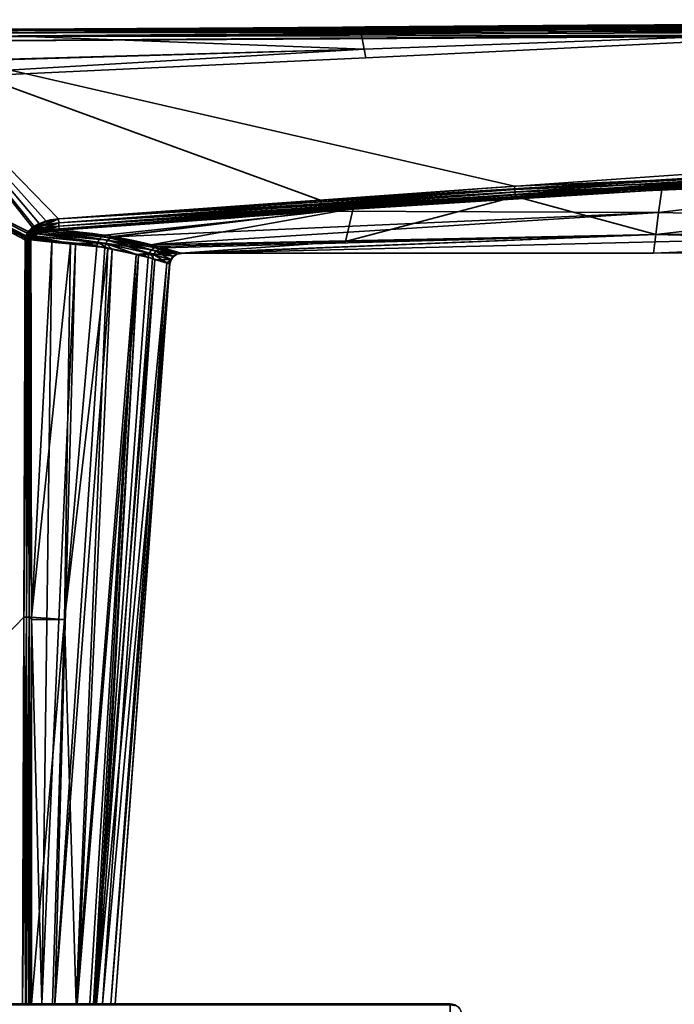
# Model space of a CAD drawing. Header units: millimetres. Extents: x -322 to 8072, y -96 to 57.
# Tile 60 of 256: x 1252 to 1281, y 11 to 54. Entities that reach past the tile are written whole.
import ezdxf

# ---------------------------------------------------------------- set-up
doc = ezdxf.new("R2010")
doc.units = ezdxf.units.MM
doc.layers.add('151', color=7, linetype='Continuous', true_color=0xffffff)

# ---------------------------------------------------------------- blocks, each defined once
blk = doc.blocks.new('UG_SURFACE_027')
at = {"layer": '151', "color": 251, "linetype": 'Continuous', "lineweight": 35}
for points in [[(1221, 11, 1000), (1271, 11, 1000), (1271, 10.962, 999.809), (1221, 10.962, 999.809)], [(1271, 11, 1050), (1221, 11, 1050), (1221, 10.962, 1050.191), (1271, 10.962, 1050.191)], [(1271, 11, 1000), (1221, 11, 1000), (1246, 11, 1014), (1247.531, 11, 1014.305)], [(1221, 11, 1050), (1271, 11, 1050), (1246, 11, 1036), (1244.469, 11, 1035.696)], [(1247.531, 11, 1035.696), (1246, 11, 1036), (1271, 11, 1050)], [(1271, 11, 1050), (1248.828, 11, 1034.828), (1247.531, 11, 1035.696)], [(1247.531, 11, 1014.305), (1248.828, 11, 1015.172), (1271, 11, 1000)], [(1271, 11, 1000), (1248.828, 11, 1015.172), (1249.696, 11, 1016.469)], [(1249.696, 11, 1033.531), (1248.828, 11, 1034.828), (1271, 11, 1050)], [(1271, 11, 1000), (1249.696, 11, 1016.469), (1250, 11, 1018)], [(1250, 11, 1032), (1249.696, 11, 1033.531), (1271, 11, 1050)], [(1271, 11, 1050), (1271, 11, 1000), (1250, 11, 1018), (1250, 11, 1032)], [(1271, 11, 1000), (1271.191, 10.962, 1000), (1271.177, 10.927, 999.809), (1271, 10.962, 999.809)], [(1271, 11, 1000), (1271, 11, 1050), (1271.191, 10.962, 1050), (1271.191, 10.962, 1000)], [(1271, 10.962, 1050.191), (1271.177, 10.927, 1050.191), (1271.191, 10.962, 1050), (1271, 11, 1050)]]:
    blk.add_3dface(points, dxfattribs=at)
blk = doc.blocks.new('UG_SURFACE_028')
at = {"layer": '151', "color": 251, "linetype": 'Continuous', "lineweight": 35}
for points in [[(1267.055, 53.789, 1114.372), (1246.24, 53.697, 1114.481), (1298.499, 53.976, 1114.655)], [(1298.499, 53.904, 1114.794), (1298.499, 53.976, 1114.655), (1246.24, 53.697, 1114.481)], [(1298.499, 53.976, 1093.346), (1246.24, 53.697, 1093.519), (1267.055, 53.789, 1093.628)], [(1246.241, 53.664, 1093.322), (1246.24, 53.697, 1093.519), (1298.499, 53.976, 1093.346)], [(1298.499, 53.976, 1093.346), (1298.499, 53.904, 1093.206), (1246.241, 53.664, 1093.322)], [(1298.499, 53.976, 1114.655), (1298.479, 54, 1114.5), (1267.055, 53.789, 1114.372)], [(1298.479, 54, 1093.5), (1267.055, 53.789, 1093.628), (1267.232, 52.855, 1098.436)], [(1267.232, 52.855, 1109.564), (1267.055, 53.789, 1114.372), (1298.479, 54, 1114.5)], [(1267.055, 53.789, 1093.628), (1298.479, 54, 1093.5), (1298.499, 53.976, 1093.346)], [(1298.479, 54, 1114.5), (1298.479, 53.999, 1109.419), (1267.232, 52.855, 1109.564)], [(1267.232, 52.855, 1098.436), (1298.479, 53.999, 1098.581), (1298.479, 54, 1093.5)], [(1298.479, 53.999, 1098.581), (1267.232, 52.855, 1098.436), (1267.301, 52.475, 1104)], [(1267.301, 52.475, 1104), (1267.232, 52.855, 1109.564), (1298.479, 53.999, 1109.419)], [(1298.479, 53.999, 1109.419), (1298.479, 53.999, 1104), (1267.301, 52.475, 1104)], [(1267.301, 52.475, 1104), (1298.479, 53.999, 1104), (1298.479, 53.999, 1098.581)], [(1246.241, 53.649, 1093.713), (1235.992, 51.979, 1098.318), (1267.232, 52.855, 1098.436)], [(1267.232, 52.855, 1109.564), (1235.992, 51.94, 1109.69), (1246.241, 53.649, 1114.287)], [(1246.24, 53.697, 1114.481), (1246.241, 53.664, 1114.678), (1298.499, 53.904, 1114.794)], [(1267.055, 53.789, 1114.372), (1246.241, 53.649, 1114.287), (1246.24, 53.697, 1114.481)], [(1246.24, 53.697, 1093.519), (1246.241, 53.649, 1093.713), (1267.055, 53.789, 1093.628)], [(1298.499, 53.794, 1114.905), (1298.499, 53.904, 1114.794), (1246.241, 53.664, 1114.678)], [(1298.499, 53.904, 1093.206), (1298.499, 53.794, 1093.096), (1246.241, 53.557, 1093.153)], [(1246.241, 53.557, 1093.153), (1246.241, 53.664, 1093.322), (1298.499, 53.904, 1093.206)], [(1298.5, 53.654, 1114.976), (1298.499, 53.794, 1114.905), (1246.241, 53.557, 1114.847)], [(1246.241, 53.664, 1114.678), (1246.241, 53.557, 1114.847), (1298.499, 53.794, 1114.905)], [(1246.242, 53.393, 1093.04), (1246.241, 53.557, 1093.153), (1298.499, 53.794, 1093.096)], [(1267.232, 52.855, 1098.436), (1267.055, 53.789, 1093.628), (1246.241, 53.649, 1093.713)], [(1246.241, 53.649, 1114.287), (1267.055, 53.789, 1114.372), (1267.232, 52.855, 1109.564)], [(1246.241, 53.557, 1114.847), (1246.242, 53.393, 1114.96), (1298.5, 53.654, 1114.976)], [(1298.499, 53.794, 1093.096), (1298.5, 53.654, 1093.024), (1246.242, 53.393, 1093.04)], [(1298.5, 53.5, 1115), (1298.5, 53.654, 1114.976), (1246.242, 53.393, 1114.96)], [(1246.242, 53.393, 1093.04), (1298.5, 53.654, 1093.024), (1298.5, 53.5, 1093)], [(1246.243, 53.197, 1115), (1236, 53.146, 1115), (1252.506, 44.859, 1115), (1252.756, 45.082, 1115)], [(1252.688, 45.034, 1093), (1252.455, 44.787, 1093), (1236, 53.146, 1093), (1246.243, 53.197, 1093)], [(1252.316, 27.953, 1115), (1252.364, 44.489, 1115), (1236, 53.146, 1115), (1236, 11, 1115)], [(1252.364, 44.489, 1115), (1252.372, 44.58, 1115), (1236, 53.146, 1115)], [(1252.372, 44.58, 1115), (1252.396, 44.667, 1115), (1236, 53.146, 1115)], [(1252.396, 44.667, 1115), (1252.506, 44.859, 1115), (1236, 53.146, 1115)], [(1236, 11, 1093), (1236, 53.146, 1093), (1252.364, 44.489, 1093), (1252.316, 27.953, 1093)], [(1236, 53.146, 1093), (1252.379, 44.612, 1093), (1252.364, 44.489, 1093)], [(1236, 53.146, 1093), (1252.455, 44.787, 1093), (1252.379, 44.612, 1093)], [(1246.242, 53.393, 1114.96), (1246.243, 53.197, 1115), (1298.5, 53.5, 1115)], [(1298.5, 53.5, 1093), (1246.243, 53.197, 1093), (1246.242, 53.393, 1093.04)], [(1273.82, 46.841, 1115), (1306.99, 48.233, 1115), (1298.5, 53.5, 1115), (1246.243, 53.197, 1115)], [(1246.243, 53.197, 1093), (1298.5, 53.5, 1093), (1298.475, 48.234, 1093), (1265.334, 46.219, 1093)], [(1246.243, 53.197, 1115), (1253.828, 45.411, 1115), (1273.82, 46.841, 1115)], [(1246.243, 53.197, 1115), (1253.286, 45.318, 1115), (1253.828, 45.411, 1115)], [(1246.243, 53.197, 1115), (1252.756, 45.082, 1115), (1253.286, 45.318, 1115)], [(1246.243, 53.197, 1093), (1252.979, 45.205, 1093), (1252.688, 45.034, 1093)], [(1265.334, 46.219, 1093), (1253.828, 45.411, 1093), (1246.243, 53.197, 1093)], [(1253.828, 45.411, 1093), (1252.979, 45.205, 1093), (1246.243, 53.197, 1093)], [(1235.988, 51.011, 1104), (1267.301, 52.475, 1104), (1267.232, 52.855, 1098.436)], [(1235.988, 51.011, 1104), (1235.992, 51.94, 1109.69), (1267.232, 52.855, 1109.564)], [(1267.232, 52.855, 1109.564), (1267.301, 52.475, 1104), (1235.988, 51.011, 1104)], [(1267.232, 52.855, 1098.436), (1235.992, 51.979, 1098.318), (1235.988, 51.011, 1104)], [(1267.301, 52.475, 1104), (1235.988, 51.011, 1104), (1235.988, 51.011, 1104)], [(1265.334, 46.219, 1093), (1298.475, 48.234, 1093), (1298.477, 48.124, 1093.012)], [(1298.477, 48.124, 1093.012), (1265.345, 46.068, 1093.023), (1265.334, 46.219, 1093)], [(1265.355, 45.932, 1093.091), (1265.345, 46.068, 1093.023), (1298.477, 48.124, 1093.012)], [(1298.477, 48.124, 1093.012), (1298.479, 48.02, 1093.048), (1265.355, 45.932, 1093.091)], [(1265.363, 45.822, 1093.196), (1265.355, 45.932, 1093.091), (1298.479, 48.02, 1093.048)], [(1298.479, 48.02, 1093.048), (1298.481, 47.925, 1093.107), (1265.363, 45.822, 1093.196)], [(1280.269, 46.693, 1093.265), (1265.363, 45.822, 1093.196), (1298.481, 47.925, 1093.107)], [(1306.99, 48.123, 1114.988), (1306.99, 48.233, 1115), (1273.82, 46.841, 1115)], [(1273.82, 46.841, 1115), (1273.83, 46.705, 1114.981), (1306.99, 48.123, 1114.988)], [(1306.99, 48.019, 1114.952), (1306.99, 48.123, 1114.988), (1273.83, 46.705, 1114.981)], [(1273.83, 46.705, 1114.981), (1273.839, 46.578, 1114.925), (1306.99, 48.019, 1114.952)], [(1306.99, 47.924, 1114.893), (1306.99, 48.019, 1114.952), (1273.839, 46.578, 1114.925)], [(1273.839, 46.578, 1114.925), (1273.846, 46.472, 1114.837), (1306.99, 47.924, 1114.893)], [(1306.99, 47.845, 1114.816), (1306.99, 47.924, 1114.893), (1273.846, 46.472, 1114.837)], [(1298.481, 47.925, 1093.107), (1298.482, 47.846, 1093.184), (1280.269, 46.693, 1093.265)], [(1273.846, 46.472, 1114.837), (1273.852, 46.395, 1114.722), (1306.99, 47.845, 1114.816)], [(1306.99, 47.845, 1114.816), (1273.852, 46.395, 1114.722), (1280.004, 44.724, 1109.829)], [(1280.004, 44.724, 1109.829), (1307.361, 45.073, 1109.968), (1306.99, 47.845, 1114.816)], [(1280.12, 45.696, 1095.484), (1280.269, 46.693, 1093.265), (1298.482, 47.846, 1093.184)], [(1298.482, 47.846, 1093.184), (1307.361, 45.079, 1098.017), (1280.12, 45.696, 1095.484)], [(1273.83, 46.705, 1114.981), (1273.82, 46.841, 1115), (1253.828, 45.411, 1115)], [(1253.828, 45.411, 1115), (1253.839, 45.242, 1114.97), (1273.83, 46.705, 1114.981)], [(1273.839, 46.578, 1114.925), (1273.83, 46.705, 1114.981), (1253.839, 45.242, 1114.97)], [(1280.269, 46.693, 1093.265), (1265.369, 45.75, 1093.33), (1265.363, 45.822, 1093.196)], [(1265.369, 45.75, 1093.33), (1280.269, 46.693, 1093.265), (1280.12, 45.696, 1095.484)], [(1253.828, 45.411, 1093), (1265.334, 46.219, 1093), (1265.345, 46.068, 1093.023)], [(1253.839, 45.242, 1114.97), (1253.849, 45.093, 1114.885), (1273.839, 46.578, 1114.925)], [(1273.846, 46.472, 1114.837), (1273.839, 46.578, 1114.925), (1253.849, 45.093, 1114.885)], [(1253.849, 45.093, 1114.885), (1253.856, 44.982, 1114.754), (1273.846, 46.472, 1114.837)], [(1266.739, 45.87, 1114.677), (1273.846, 46.472, 1114.837), (1253.856, 44.982, 1114.754)], [(1266.412, 44.424, 1109.691), (1280.004, 44.724, 1109.829), (1273.852, 46.395, 1114.722)], [(1273.852, 46.395, 1114.722), (1266.739, 45.87, 1114.677), (1266.412, 44.424, 1109.691)], [(1266.739, 45.87, 1114.677), (1273.852, 46.395, 1114.722), (1273.846, 46.472, 1114.837)], [(1265.345, 46.068, 1093.023), (1253.839, 45.242, 1093.03), (1253.828, 45.411, 1093)], [(1253.839, 45.242, 1093.03), (1265.345, 46.068, 1093.023), (1265.355, 45.932, 1093.091)], [(1265.355, 45.932, 1093.091), (1253.849, 45.093, 1093.115), (1253.839, 45.242, 1093.03)], [(1253.849, 45.093, 1093.115), (1265.355, 45.932, 1093.091), (1265.363, 45.822, 1093.196)], [(1265.363, 45.822, 1093.196), (1253.856, 44.982, 1093.246), (1253.849, 45.093, 1093.115)], [(1253.856, 44.982, 1114.754), (1253.86, 44.921, 1114.594), (1266.739, 45.87, 1114.677)], [(1253.856, 44.982, 1093.246), (1265.363, 45.822, 1093.196), (1265.369, 45.75, 1093.33)], [(1266.739, 45.87, 1114.677), (1253.86, 44.921, 1114.594), (1255.858, 44.695, 1112.794)], [(1266.739, 45.87, 1114.677), (1255.858, 44.695, 1112.794), (1257.875, 44.269, 1109.603)], [(1257.875, 44.269, 1109.603), (1266.412, 44.424, 1109.691), (1266.739, 45.87, 1114.677)], [(1253.028, 45.099, 1093.014), (1252.979, 45.205, 1093), (1253.828, 45.411, 1093)], [(1253.828, 45.411, 1093), (1253.839, 45.242, 1093.03), (1253.028, 45.099, 1093.014)], [(1253.828, 45.411, 1115), (1253.286, 45.318, 1115), (1253.324, 45.186, 1114.981)], [(1253.324, 45.186, 1114.981), (1253.839, 45.242, 1114.97), (1253.828, 45.411, 1115)], [(1265.369, 45.75, 1093.33), (1253.86, 44.921, 1093.406), (1253.856, 44.982, 1093.246)], [(1256.223, 44.635, 1095.629), (1253.86, 44.921, 1093.406), (1265.369, 45.75, 1093.33)], [(1256.258, 44.627, 1095.69), (1256.223, 44.635, 1095.629), (1265.369, 45.75, 1093.33)], [(1265.369, 45.75, 1093.33), (1280.12, 45.696, 1095.484), (1256.258, 44.627, 1095.69)], [(1257.804, 44.279, 1098.384), (1256.258, 44.627, 1095.69), (1280.12, 45.696, 1095.484)], [(1280.12, 45.696, 1095.484), (1280.005, 44.728, 1098.156), (1257.804, 44.279, 1098.384)], [(1307.361, 45.079, 1098.017), (1280.005, 44.728, 1098.156), (1280.12, 45.696, 1095.484)], [(1252.519, 44.747, 1093.006), (1252.455, 44.787, 1093), (1252.688, 45.034, 1093)], [(1252.756, 45.082, 1115), (1252.506, 44.859, 1115), (1252.568, 44.809, 1114.993)], [(1252.688, 45.034, 1093), (1252.746, 44.958, 1093.009), (1252.519, 44.747, 1093.006)], [(1252.581, 44.708, 1093.023), (1252.519, 44.747, 1093.006), (1252.746, 44.958, 1093.009)], [(1252.568, 44.809, 1114.993), (1252.812, 44.998, 1114.99), (1252.756, 45.082, 1115)], [(1252.866, 44.917, 1114.959), (1252.812, 44.998, 1114.99), (1252.568, 44.809, 1114.993)], [(1252.568, 44.809, 1114.993), (1252.63, 44.76, 1114.974), (1252.866, 44.917, 1114.959)], [(1252.746, 44.958, 1093.009), (1252.802, 44.884, 1093.037), (1252.581, 44.708, 1093.023)], [(1252.915, 44.843, 1114.909), (1252.866, 44.917, 1114.959), (1252.63, 44.76, 1114.974)], [(1252.746, 44.958, 1093.009), (1252.688, 45.034, 1093), (1252.979, 45.205, 1093)], [(1252.979, 45.205, 1093), (1253.028, 45.099, 1093.014), (1252.746, 44.958, 1093.009)], [(1252.802, 44.884, 1093.037), (1252.746, 44.958, 1093.009), (1253.028, 45.099, 1093.014)], [(1253.286, 45.318, 1115), (1252.756, 45.082, 1115), (1252.812, 44.998, 1114.99)], [(1253.028, 45.099, 1093.014), (1253.074, 44.998, 1093.055), (1252.802, 44.884, 1093.037)], [(1252.854, 44.816, 1093.082), (1252.802, 44.884, 1093.037), (1253.074, 44.998, 1093.055)], [(1252.812, 44.998, 1114.99), (1253.324, 45.186, 1114.981), (1253.286, 45.318, 1115)], [(1253.358, 45.064, 1114.924), (1253.324, 45.186, 1114.981), (1252.812, 44.998, 1114.99)], [(1252.812, 44.998, 1114.99), (1252.866, 44.917, 1114.959), (1253.358, 45.064, 1114.924)], [(1253.074, 44.998, 1093.055), (1253.115, 44.909, 1093.121), (1252.854, 44.816, 1093.082)], [(1252.899, 44.756, 1093.142), (1252.854, 44.816, 1093.082), (1253.115, 44.909, 1093.121)], [(1253.388, 44.962, 1114.835), (1253.358, 45.064, 1114.924), (1252.866, 44.917, 1114.959)], [(1252.866, 44.917, 1114.959), (1252.915, 44.843, 1114.909), (1253.388, 44.962, 1114.835)], [(1253.115, 44.909, 1093.121), (1253.149, 44.837, 1093.208), (1252.899, 44.756, 1093.142)], [(1253.388, 44.962, 1114.835), (1252.915, 44.843, 1114.909), (1252.958, 44.779, 1114.843)], [(1252.958, 44.779, 1114.843), (1253.4, 44.885, 1114.723), (1253.388, 44.962, 1114.835)], [(1253.074, 44.998, 1093.055), (1253.028, 45.099, 1093.014), (1253.839, 45.242, 1093.03)], [(1253.839, 45.242, 1093.03), (1253.849, 45.093, 1093.115), (1253.074, 44.998, 1093.055)], [(1253.115, 44.909, 1093.121), (1253.074, 44.998, 1093.055), (1253.849, 45.093, 1093.115)], [(1253.849, 45.093, 1093.115), (1253.856, 44.982, 1093.246), (1253.115, 44.909, 1093.121)], [(1253.115, 44.909, 1093.121), (1253.856, 44.982, 1093.246), (1253.411, 44.868, 1093.282)], [(1253.411, 44.868, 1093.282), (1253.149, 44.837, 1093.208), (1253.115, 44.909, 1093.121)], [(1253.839, 45.242, 1114.97), (1253.324, 45.186, 1114.981), (1253.358, 45.064, 1114.924)], [(1253.358, 45.064, 1114.924), (1253.849, 45.093, 1114.885), (1253.839, 45.242, 1114.97)], [(1253.849, 45.093, 1114.885), (1253.358, 45.064, 1114.924), (1253.388, 44.962, 1114.835)], [(1253.388, 44.962, 1114.835), (1253.856, 44.982, 1114.754), (1253.849, 45.093, 1114.885)], [(1253.856, 44.982, 1114.754), (1253.388, 44.962, 1114.835), (1253.409, 44.887, 1114.72)], [(1253.4, 44.885, 1114.723), (1253.409, 44.887, 1114.72), (1253.388, 44.962, 1114.835)], [(1253.409, 44.887, 1114.72), (1253.86, 44.921, 1114.594), (1253.856, 44.982, 1114.754)], [(1253.86, 44.921, 1114.594), (1253.409, 44.887, 1114.72), (1255.733, 44.64, 1112.689)], [(1253.856, 44.982, 1093.246), (1253.86, 44.921, 1093.406), (1253.411, 44.868, 1093.282)], [(1256.092, 44.582, 1095.728), (1253.411, 44.868, 1093.282), (1253.86, 44.921, 1093.406)], [(1255.733, 44.64, 1112.689), (1255.858, 44.695, 1112.794), (1253.86, 44.921, 1114.594)], [(1253.86, 44.921, 1093.406), (1256.223, 44.635, 1095.629), (1256.092, 44.582, 1095.728)], [(1259.215, 43.899, 1103.749), (1307.361, 45.079, 1098.017), (1279.907, 43.911, 1103.992)], [(1280.005, 44.728, 1098.156), (1307.361, 45.079, 1098.017), (1259.215, 43.899, 1103.749)], [(1307.361, 45.079, 1098.017), (1307.361, 44, 1103.992), (1279.907, 43.911, 1103.992)], [(1307.361, 44, 1103.992), (1307.361, 45.073, 1109.968), (1280.004, 44.724, 1109.829)], [(1252.431, 44.489, 1114.994), (1252.316, 27.953, 1115), (1252.433, 27.953, 1114.986)], [(1252.431, 44.489, 1114.994), (1252.364, 44.489, 1115), (1252.316, 27.953, 1115)], [(1252.316, 27.953, 1093), (1252.364, 44.489, 1093), (1252.431, 44.489, 1093.006)], [(1252.431, 44.489, 1093.006), (1252.433, 27.953, 1093.014), (1252.316, 27.953, 1093)], [(1252.431, 44.489, 1093.006), (1252.364, 44.489, 1093), (1252.379, 44.612, 1093)], [(1252.372, 44.58, 1115), (1252.364, 44.489, 1115), (1252.431, 44.489, 1114.994)], [(1252.396, 44.667, 1115), (1252.372, 44.58, 1115), (1252.439, 44.568, 1114.995)], [(1252.431, 44.489, 1114.994), (1252.439, 44.568, 1114.995), (1252.372, 44.58, 1115)], [(1252.445, 44.596, 1093.005), (1252.379, 44.612, 1093), (1252.455, 44.787, 1093)], [(1252.379, 44.612, 1093), (1252.445, 44.596, 1093.005), (1252.431, 44.489, 1093.006)], [(1252.506, 44.859, 1115), (1252.396, 44.667, 1115), (1252.462, 44.644, 1114.995)], [(1252.439, 44.568, 1114.995), (1252.462, 44.644, 1114.995), (1252.396, 44.667, 1115)], [(1252.453, 44.489, 1093.008), (1252.431, 44.489, 1093.006), (1252.445, 44.596, 1093.005)], [(1252.439, 44.568, 1114.995), (1252.431, 44.489, 1114.994), (1252.453, 44.489, 1114.992)], [(1252.433, 27.953, 1114.986), (1252.453, 44.489, 1114.992), (1252.431, 44.489, 1114.994)], [(1252.431, 44.489, 1093.006), (1252.453, 44.489, 1093.008), (1252.433, 27.953, 1093.014)], [(1252.433, 27.953, 1114.986), (1252.545, 27.952, 1114.944), (1252.539, 44.489, 1114.968)], [(1252.539, 44.489, 1114.968), (1252.496, 44.489, 1114.98), (1252.433, 27.953, 1114.986)], [(1252.496, 44.489, 1114.98), (1252.453, 44.489, 1114.992), (1252.433, 27.953, 1114.986)], [(1252.433, 27.953, 1093.014), (1252.453, 44.489, 1093.008), (1252.496, 44.489, 1093.02)], [(1252.496, 44.489, 1093.02), (1252.545, 27.952, 1093.055), (1252.433, 27.953, 1093.014)], [(1252.526, 44.62, 1114.981), (1252.462, 44.644, 1114.995), (1252.439, 44.568, 1114.995)], [(1252.439, 44.568, 1114.995), (1252.504, 44.556, 1114.982), (1252.526, 44.62, 1114.981)], [(1252.504, 44.556, 1114.982), (1252.439, 44.568, 1114.995), (1252.453, 44.489, 1114.992)], [(1252.455, 44.787, 1093), (1252.519, 44.747, 1093.006), (1252.445, 44.596, 1093.005)], [(1252.51, 44.58, 1093.019), (1252.445, 44.596, 1093.005), (1252.519, 44.747, 1093.006)], [(1252.445, 44.596, 1093.005), (1252.51, 44.58, 1093.019), (1252.496, 44.489, 1093.02)], [(1252.496, 44.489, 1093.02), (1252.453, 44.489, 1093.008), (1252.445, 44.596, 1093.005)], [(1252.453, 44.489, 1114.992), (1252.496, 44.489, 1114.98), (1252.504, 44.556, 1114.982)], [(1252.462, 44.644, 1114.995), (1252.568, 44.809, 1114.993), (1252.506, 44.859, 1115)], [(1252.63, 44.76, 1114.974), (1252.568, 44.809, 1114.993), (1252.462, 44.644, 1114.995)], [(1252.462, 44.644, 1114.995), (1252.526, 44.62, 1114.981), (1252.63, 44.76, 1114.974)], [(1252.539, 44.489, 1093.032), (1252.496, 44.489, 1093.02), (1252.51, 44.58, 1093.019)], [(1252.504, 44.556, 1114.982), (1252.496, 44.489, 1114.98), (1252.539, 44.489, 1114.968)], [(1252.496, 44.489, 1093.02), (1252.539, 44.489, 1093.032), (1252.545, 27.952, 1093.055)], [(1252.588, 44.598, 1114.956), (1252.526, 44.62, 1114.981), (1252.504, 44.556, 1114.982)], [(1252.504, 44.556, 1114.982), (1252.567, 44.544, 1114.959), (1252.588, 44.598, 1114.956)], [(1252.539, 44.489, 1114.968), (1252.567, 44.544, 1114.959), (1252.504, 44.556, 1114.982)], [(1252.519, 44.747, 1093.006), (1252.581, 44.708, 1093.023), (1252.51, 44.58, 1093.019)], [(1252.573, 44.564, 1093.041), (1252.51, 44.58, 1093.019), (1252.581, 44.708, 1093.023)], [(1252.539, 44.489, 1093.032), (1252.51, 44.58, 1093.019), (1252.573, 44.564, 1093.041)], [(1252.688, 44.714, 1114.943), (1252.63, 44.76, 1114.974), (1252.526, 44.62, 1114.981)], [(1252.526, 44.62, 1114.981), (1252.588, 44.598, 1114.956), (1252.688, 44.714, 1114.943)], [(1252.573, 44.564, 1093.041), (1252.559, 44.488, 1093.041), (1252.539, 44.489, 1093.032)], [(1252.539, 44.489, 1114.968), (1252.559, 44.488, 1114.959), (1252.567, 44.544, 1114.959)], [(1252.559, 44.488, 1114.959), (1252.539, 44.489, 1114.968), (1252.545, 27.952, 1114.944)], [(1252.545, 27.952, 1093.055), (1252.539, 44.489, 1093.032), (1252.559, 44.488, 1093.041)], [(1252.545, 27.952, 1114.944), (1252.643, 27.952, 1114.878), (1252.62, 44.488, 1114.93)], [(1252.62, 44.488, 1114.93), (1252.559, 44.488, 1114.959), (1252.545, 27.952, 1114.944)], [(1252.559, 44.488, 1093.041), (1252.643, 27.952, 1093.122), (1252.545, 27.952, 1093.055)], [(1252.62, 44.488, 1093.07), (1252.559, 44.488, 1093.041), (1252.573, 44.564, 1093.041)], [(1252.567, 44.544, 1114.959), (1252.559, 44.488, 1114.959), (1252.62, 44.488, 1114.93)], [(1252.559, 44.488, 1093.041), (1252.62, 44.488, 1093.07), (1252.643, 27.952, 1093.122)], [(1252.588, 44.598, 1114.956), (1252.567, 44.544, 1114.959), (1252.626, 44.534, 1114.928)], [(1252.62, 44.488, 1114.93), (1252.626, 44.534, 1114.928), (1252.567, 44.544, 1114.959)], [(1252.581, 44.708, 1093.023), (1252.641, 44.671, 1093.051), (1252.573, 44.564, 1093.041)], [(1252.632, 44.55, 1093.073), (1252.573, 44.564, 1093.041), (1252.641, 44.671, 1093.051)], [(1252.573, 44.564, 1093.041), (1252.632, 44.55, 1093.073), (1252.62, 44.488, 1093.07)], [(1252.641, 44.671, 1093.051), (1252.581, 44.708, 1093.023), (1252.802, 44.884, 1093.037)], [(1252.688, 44.714, 1114.943), (1252.588, 44.598, 1114.956), (1252.646, 44.577, 1114.924)], [(1252.626, 44.534, 1114.928), (1252.646, 44.577, 1114.924), (1252.588, 44.598, 1114.956)], [(1253.538, 44.396, 1093.862), (1252.62, 44.488, 1093.07), (1252.632, 44.55, 1093.073)], [(1252.626, 44.534, 1114.928), (1252.62, 44.488, 1114.93), (1254.359, 44.327, 1113.496)], [(1254.359, 44.327, 1113.496), (1252.62, 44.488, 1114.93), (1252.643, 27.952, 1114.878)], [(1252.643, 27.952, 1093.122), (1252.62, 44.488, 1093.07), (1253.538, 44.396, 1093.862)], [(1252.646, 44.577, 1114.924), (1252.626, 44.534, 1114.928), (1254.359, 44.327, 1113.496)], [(1252.63, 44.76, 1114.974), (1252.688, 44.714, 1114.943), (1252.915, 44.843, 1114.909)], [(1252.641, 44.671, 1093.051), (1252.697, 44.636, 1093.089), (1252.632, 44.55, 1093.073)], [(1252.632, 44.55, 1093.073), (1252.697, 44.636, 1093.089), (1253.538, 44.396, 1093.862)], [(1252.802, 44.884, 1093.037), (1252.854, 44.816, 1093.082), (1252.641, 44.671, 1093.051)], [(1252.725, 44.653, 1093.096), (1252.641, 44.671, 1093.051), (1252.854, 44.816, 1093.082)], [(1252.725, 44.653, 1093.096), (1252.697, 44.636, 1093.089), (1252.641, 44.671, 1093.051)], [(1252.646, 44.577, 1114.924), (1252.723, 44.653, 1114.904), (1252.688, 44.714, 1114.943)], [(1254.359, 44.327, 1113.496), (1252.723, 44.653, 1114.904), (1252.646, 44.577, 1114.924)], [(1252.915, 44.843, 1114.909), (1252.688, 44.714, 1114.943), (1252.741, 44.671, 1114.899)], [(1252.723, 44.653, 1114.904), (1252.741, 44.671, 1114.899), (1252.688, 44.714, 1114.943)], [(1252.697, 44.636, 1093.089), (1252.725, 44.653, 1093.096), (1253.538, 44.396, 1093.862)], [(1252.741, 44.671, 1114.899), (1252.723, 44.653, 1114.904), (1255.547, 44.388, 1112.559)], [(1254.359, 44.327, 1113.496), (1255.547, 44.388, 1112.559), (1252.723, 44.653, 1114.904)], [(1252.854, 44.816, 1093.082), (1252.899, 44.756, 1093.142), (1252.725, 44.653, 1093.096)], [(1255.897, 44.33, 1095.852), (1252.725, 44.653, 1093.096), (1252.899, 44.756, 1093.142)], [(1252.725, 44.653, 1093.096), (1255.897, 44.33, 1095.852), (1254.572, 44.292, 1094.753)], [(1254.572, 44.292, 1094.753), (1253.538, 44.396, 1093.862), (1252.725, 44.653, 1093.096)], [(1252.741, 44.671, 1114.899), (1252.958, 44.779, 1114.843), (1252.915, 44.843, 1114.909)], [(1252.958, 44.779, 1114.843), (1252.741, 44.671, 1114.899), (1255.547, 44.388, 1112.559)], [(1255.979, 44.476, 1095.806), (1252.899, 44.756, 1093.142), (1253.149, 44.837, 1093.208)], [(1252.899, 44.756, 1093.142), (1255.979, 44.476, 1095.806), (1255.897, 44.33, 1095.852)], [(1253.4, 44.885, 1114.723), (1252.958, 44.779, 1114.843), (1255.624, 44.534, 1112.608)], [(1255.547, 44.388, 1112.559), (1255.624, 44.534, 1112.608), (1252.958, 44.779, 1114.843)], [(1255.979, 44.476, 1095.806), (1253.149, 44.837, 1093.208), (1253.411, 44.868, 1093.282)], [(1253.409, 44.887, 1114.72), (1253.4, 44.885, 1114.723), (1255.733, 44.64, 1112.689)], [(1255.624, 44.534, 1112.608), (1255.733, 44.64, 1112.689), (1253.4, 44.885, 1114.723)], [(1253.411, 44.868, 1093.282), (1256.092, 44.582, 1095.728), (1255.979, 44.476, 1095.806)], [(1257.901, 44.055, 1108.97), (1255.624, 44.534, 1112.608), (1255.547, 44.388, 1112.559)], [(1258.043, 44.157, 1109.016), (1255.733, 44.64, 1112.689), (1255.624, 44.534, 1112.608)], [(1255.624, 44.534, 1112.608), (1257.901, 44.055, 1108.97), (1258.043, 44.157, 1109.016)], [(1257.875, 44.269, 1109.603), (1255.858, 44.695, 1112.794), (1255.733, 44.64, 1112.689)], [(1255.733, 44.64, 1112.689), (1258.043, 44.157, 1109.016), (1257.875, 44.269, 1109.603)], [(1257.993, 43.854, 1099.558), (1255.897, 44.33, 1095.852), (1255.979, 44.476, 1095.806)], [(1258.096, 44.001, 1099.536), (1255.979, 44.476, 1095.806), (1256.092, 44.582, 1095.728)], [(1255.979, 44.476, 1095.806), (1258.096, 44.001, 1099.536), (1257.993, 43.854, 1099.558)], [(1256.092, 44.582, 1095.728), (1256.223, 44.635, 1095.629), (1256.258, 44.627, 1095.69)], [(1256.092, 44.582, 1095.728), (1256.258, 44.627, 1095.69), (1257.804, 44.279, 1098.384)], [(1257.804, 44.279, 1098.384), (1258.241, 44.102, 1099.494), (1256.092, 44.582, 1095.728)], [(1256.092, 44.582, 1095.728), (1258.241, 44.102, 1099.494), (1258.096, 44.001, 1099.536)], [(1258.409, 44.143, 1099.438), (1257.804, 44.279, 1098.384), (1280.005, 44.728, 1098.156)], [(1259.215, 43.899, 1103.749), (1258.409, 44.143, 1099.438), (1280.005, 44.728, 1098.156)], [(1279.907, 43.911, 1103.992), (1280.004, 44.724, 1109.829), (1259.193, 43.906, 1104.805)], [(1259.193, 43.906, 1104.805), (1280.004, 44.724, 1109.829), (1266.412, 44.424, 1109.691)], [(1280.004, 44.724, 1109.829), (1279.907, 43.911, 1103.992), (1307.361, 44, 1103.992)], [(1252.643, 27.952, 1093.122), (1253.538, 44.396, 1093.862), (1253.097, 11, 1094.039)], [(1252.643, 27.952, 1114.878), (1254.087, 27.845, 1113.426), (1254.359, 44.327, 1113.496)], [(1253.097, 11, 1094.039), (1253.538, 44.396, 1093.862), (1254.572, 44.292, 1094.753)], [(1254.572, 44.292, 1094.753), (1253.664, 11, 1095.113), (1253.097, 11, 1094.039)], [(1253.664, 11, 1095.113), (1254.572, 44.292, 1094.753), (1255.857, 44.162, 1095.86)], [(1253.664, 11, 1095.113), (1255.857, 44.162, 1095.86), (1256.174, 44.089, 1096.421)], [(1256.174, 44.089, 1096.421), (1254.647, 11, 1096.977), (1253.664, 11, 1095.113)], [(1255.508, 44.22, 1112.548), (1254.359, 44.327, 1113.496), (1254.087, 27.845, 1113.426)], [(1254.087, 27.845, 1113.426), (1255.988, 44.116, 1111.778), (1255.508, 44.22, 1112.548)], [(1254.606, 11, 1111.273), (1255.988, 44.116, 1111.778), (1254.087, 27.845, 1113.426)], [(1254.359, 44.327, 1113.496), (1255.508, 44.22, 1112.548), (1255.547, 44.388, 1112.559)], [(1255.897, 44.33, 1095.852), (1255.857, 44.162, 1095.86), (1254.572, 44.292, 1094.753)], [(1257.234, 43.846, 1109.778), (1255.988, 44.116, 1111.778), (1254.606, 11, 1111.273)], [(1254.647, 11, 1096.977), (1256.174, 44.089, 1096.421), (1257.335, 43.82, 1098.477)], [(1255.547, 44.388, 1112.559), (1255.508, 44.22, 1112.548), (1255.988, 44.116, 1111.778)], [(1255.988, 44.116, 1111.778), (1257.234, 43.846, 1109.778), (1257.8, 43.908, 1108.945), (1255.547, 44.388, 1112.559)], [(1255.547, 44.388, 1112.559), (1257.8, 43.908, 1108.945), (1257.901, 44.055, 1108.97)], [(1256.174, 44.089, 1096.421), (1255.857, 44.162, 1095.86), (1255.897, 44.33, 1095.852)], [(1255.897, 44.33, 1095.852), (1257.993, 43.854, 1099.558), (1257.335, 43.82, 1098.477)], [(1257.335, 43.82, 1098.477), (1256.174, 44.089, 1096.421), (1255.897, 44.33, 1095.852)], [(1258.853, 43.773, 1104.787), (1257.901, 44.055, 1108.97), (1257.8, 43.908, 1108.945)], [(1257.804, 44.279, 1098.384), (1258.409, 44.143, 1099.438), (1258.241, 44.102, 1099.494)], [(1266.412, 44.424, 1109.691), (1257.875, 44.269, 1109.603), (1258.207, 44.199, 1109.079)], [(1258.043, 44.157, 1109.016), (1258.207, 44.199, 1109.079), (1257.875, 44.269, 1109.603)], [(1259.01, 43.872, 1104.795), (1258.043, 44.157, 1109.016), (1257.901, 44.055, 1108.97)], [(1257.901, 44.055, 1108.97), (1258.853, 43.773, 1104.787), (1259.01, 43.872, 1104.795)], [(1258.207, 44.199, 1109.079), (1258.043, 44.157, 1109.016), (1259.01, 43.872, 1104.795)], [(1258.874, 43.766, 1103.755), (1258.096, 44.001, 1099.536), (1258.241, 44.102, 1099.494)], [(1266.412, 44.424, 1109.691), (1258.207, 44.199, 1109.079), (1259.193, 43.906, 1104.805)], [(1259.01, 43.872, 1104.795), (1259.193, 43.906, 1104.805), (1258.207, 44.199, 1109.079)], [(1259.032, 43.865, 1103.752), (1258.241, 44.102, 1099.494), (1258.409, 44.143, 1099.438)], [(1258.241, 44.102, 1099.494), (1259.032, 43.865, 1103.752), (1258.874, 43.766, 1103.755)], [(1258.409, 44.143, 1099.438), (1259.215, 43.899, 1103.749), (1259.032, 43.865, 1103.752)], [(1254.606, 11, 1111.273), (1255.201, 11, 1110.199), (1257.234, 43.846, 1109.778)], [(1257.335, 43.82, 1098.477), (1255.434, 11, 1098.47), (1254.647, 11, 1096.977)], [(1255.201, 11, 1110.199), (1255.363, 11, 1109.341), (1257.234, 43.846, 1109.778)], [(1257.752, 43.733, 1108.945), (1257.234, 43.846, 1109.778), (1255.363, 11, 1109.341)], [(1258.055, 43.64, 1107.609), (1257.752, 43.733, 1108.945), (1255.363, 11, 1109.341)], [(1255.363, 11, 1109.341), (1255.758, 11, 1107.254), (1258.055, 43.64, 1107.609)], [(1257.335, 43.82, 1098.477), (1255.496, 11, 1098.883), (1255.434, 11, 1098.47)], [(1255.496, 11, 1098.883), (1257.335, 43.82, 1098.477), (1257.945, 43.678, 1099.557)], [(1255.496, 11, 1098.883), (1257.945, 43.678, 1099.557), (1258.574, 43.481, 1102.985)], [(1258.694, 43.443, 1104.784), (1258.055, 43.64, 1107.609), (1255.758, 11, 1107.254)], [(1257.234, 43.846, 1109.778), (1257.752, 43.733, 1108.945), (1257.8, 43.908, 1108.945)], [(1257.993, 43.854, 1099.558), (1257.945, 43.678, 1099.557), (1257.335, 43.82, 1098.477)], [(1257.8, 43.908, 1108.945), (1257.752, 43.733, 1108.945), (1258.055, 43.64, 1107.609)], [(1258.742, 43.623, 1104.784), (1257.8, 43.908, 1108.945), (1258.055, 43.64, 1107.609)], [(1257.8, 43.908, 1108.945), (1258.742, 43.623, 1104.784), (1258.853, 43.773, 1104.787)], [(1258.574, 43.481, 1102.985), (1257.945, 43.678, 1099.557), (1257.993, 43.854, 1099.558)], [(1258.763, 43.616, 1103.756), (1257.993, 43.854, 1099.558), (1258.096, 44.001, 1099.536)], [(1257.993, 43.854, 1099.558), (1258.763, 43.616, 1103.756), (1258.574, 43.481, 1102.985)], [(1258.055, 43.64, 1107.609), (1258.694, 43.443, 1104.784), (1258.742, 43.623, 1104.784)], [(1258.096, 44.001, 1099.536), (1258.874, 43.766, 1103.755), (1258.763, 43.616, 1103.756)], [(1258.763, 43.616, 1103.756), (1258.715, 43.436, 1103.755), (1258.574, 43.481, 1102.985)], [(1258.763, 43.616, 1103.756), (1258.742, 43.623, 1104.784), (1258.694, 43.443, 1104.784)], [(1258.694, 43.443, 1104.784), (1258.715, 43.436, 1103.755), (1258.763, 43.616, 1103.756)], [(1258.874, 43.766, 1103.755), (1258.853, 43.773, 1104.787), (1258.742, 43.623, 1104.784)], [(1258.742, 43.623, 1104.784), (1258.763, 43.616, 1103.756), (1258.874, 43.766, 1103.755)], [(1259.032, 43.865, 1103.752), (1259.01, 43.872, 1104.795), (1258.853, 43.773, 1104.787)], [(1258.853, 43.773, 1104.787), (1258.874, 43.766, 1103.755), (1259.032, 43.865, 1103.752)], [(1259.21, 43.901, 1103.992), (1259.193, 43.906, 1104.805), (1259.01, 43.872, 1104.795)], [(1259.01, 43.872, 1104.795), (1259.032, 43.865, 1103.752), (1259.21, 43.901, 1103.992)], [(1259.032, 43.865, 1103.752), (1259.215, 43.899, 1103.749), (1259.21, 43.901, 1103.992)], [(1259.193, 43.906, 1104.805), (1259.21, 43.901, 1103.992), (1279.907, 43.911, 1103.992)], [(1279.907, 43.911, 1103.992), (1259.21, 43.901, 1103.992), (1259.215, 43.899, 1103.749)], [(1258.574, 43.481, 1102.985), (1256.127, 11, 1103.094), (1255.496, 11, 1098.883)], [(1255.758, 11, 1107.254), (1256.312, 11, 1104.328), (1258.694, 43.443, 1104.784)], [(1256.127, 11, 1103.094), (1258.574, 43.481, 1102.985), (1258.715, 43.436, 1103.755)], [(1256.312, 11, 1104.328), (1256.127, 11, 1103.094), (1258.715, 43.436, 1103.755)], [(1258.715, 43.436, 1103.755), (1258.694, 43.443, 1104.784), (1256.312, 11, 1104.328)], [(1236, 11, 1115), (1252.256, 11, 1115), (1252.316, 27.953, 1115)], [(1252.316, 27.953, 1093), (1252.256, 11, 1093), (1236, 11, 1093)], [(1252.316, 27.953, 1115), (1252.256, 11, 1115), (1252.375, 11, 1114.986)], [(1252.256, 11, 1093), (1252.316, 27.953, 1093), (1252.433, 27.953, 1093.014)], [(1252.433, 27.953, 1093.014), (1252.406, 11, 1093.026), (1252.256, 11, 1093)], [(1252.375, 11, 1114.986), (1252.433, 27.953, 1114.986), (1252.316, 27.953, 1115)], [(1252.375, 11, 1114.986), (1252.404, 11, 1114.973), (1252.433, 27.953, 1114.986)], [(1252.545, 27.952, 1114.944), (1252.433, 27.953, 1114.986), (1252.404, 11, 1114.973)], [(1252.404, 11, 1114.973), (1252.529, 11, 1114.919), (1252.545, 27.952, 1114.944)], [(1252.421, 11, 1093.028), (1252.406, 11, 1093.026), (1252.433, 27.953, 1093.014)], [(1252.421, 11, 1093.028), (1252.433, 27.953, 1093.014), (1252.545, 27.952, 1093.055)], [(1252.545, 27.952, 1093.055), (1252.54, 11, 1093.094), (1252.421, 11, 1093.028)], [(1252.529, 11, 1114.919), (1252.541, 11, 1114.908), (1252.545, 27.952, 1114.944)], [(1252.568, 11, 1093.11), (1252.54, 11, 1093.094), (1252.545, 27.952, 1093.055)], [(1252.643, 27.845, 1114.878), (1252.545, 27.952, 1114.944), (1252.541, 11, 1114.908)], [(1252.541, 11, 1114.908), (1252.652, 11, 1114.805), (1252.643, 27.845, 1114.878)], [(1252.643, 27.845, 1114.878), (1252.643, 27.952, 1114.878), (1252.545, 27.952, 1114.944)], [(1252.568, 11, 1093.11), (1252.545, 27.952, 1093.055), (1252.643, 27.952, 1093.122)], [(1252.643, 27.952, 1093.122), (1252.652, 11, 1093.195), (1252.568, 11, 1093.11)], [(1253.097, 11, 1094.039), (1252.652, 11, 1093.195), (1252.643, 27.952, 1093.122)], [(1252.643, 27.952, 1114.878), (1252.643, 27.845, 1114.878), (1254.087, 27.845, 1113.426)], [(1254.087, 27.845, 1113.426), (1252.643, 27.845, 1114.878), (1252.652, 11, 1114.805)], [(1252.652, 11, 1114.805), (1253.562, 11, 1113.16), (1254.087, 27.845, 1113.426)], [(1254.087, 27.845, 1113.426), (1253.562, 11, 1113.16), (1254.606, 11, 1111.273)], [(1271, 11, 1129), (1221, 11, 1129), (1221, 10.962, 1129.191), (1271, 10.962, 1129.191)], [(1221, 11, 1079), (1271, 11, 1079), (1271, 10.962, 1078.809), (1221, 10.962, 1078.809)], [(1271, 11, 1079), (1221, 11, 1079), (1236, 11, 1093), (1252.256, 11, 1093)], [(1221, 11, 1129), (1271, 11, 1129), (1252.256, 11, 1115), (1236, 11, 1115)], [(1271, 11, 1079), (1252.256, 11, 1093), (1252.406, 11, 1093.026)], [(1252.375, 11, 1114.986), (1252.256, 11, 1115), (1271, 11, 1129)], [(1252.404, 11, 1114.973), (1252.375, 11, 1114.986), (1271, 11, 1129)], [(1271, 11, 1129), (1252.529, 11, 1114.919), (1252.404, 11, 1114.973)], [(1252.406, 11, 1093.026), (1252.421, 11, 1093.028), (1271, 11, 1079)], [(1271, 11, 1079), (1252.421, 11, 1093.028), (1252.54, 11, 1093.094)], [(1252.541, 11, 1114.908), (1252.529, 11, 1114.919), (1271, 11, 1129)], [(1252.54, 11, 1093.094), (1252.568, 11, 1093.11), (1271, 11, 1079)], [(1271, 11, 1129), (1252.652, 11, 1114.805), (1252.541, 11, 1114.908)], [(1252.568, 11, 1093.11), (1252.652, 11, 1093.195), (1271, 11, 1079)], [(1271, 11, 1079), (1252.652, 11, 1093.195), (1253.097, 11, 1094.039)], [(1253.562, 11, 1113.16), (1252.652, 11, 1114.805), (1271, 11, 1129)], [(1271, 11, 1079), (1253.097, 11, 1094.039), (1253.664, 11, 1095.113)], [(1254.606, 11, 1111.273), (1253.562, 11, 1113.16), (1271, 11, 1129)], [(1253.664, 11, 1095.113), (1254.647, 11, 1096.977), (1271, 11, 1079)], [(1271, 11, 1129), (1255.201, 11, 1110.199), (1254.606, 11, 1111.273)], [(1254.647, 11, 1096.977), (1255.434, 11, 1098.47), (1271, 11, 1079)], [(1255.363, 11, 1109.341), (1255.201, 11, 1110.199), (1271, 11, 1129)], [(1271, 11, 1129), (1255.758, 11, 1107.254), (1255.363, 11, 1109.341)], [(1271, 11, 1079), (1255.434, 11, 1098.47), (1255.496, 11, 1098.883)], [(1271, 11, 1079), (1255.496, 11, 1098.883), (1256.127, 11, 1103.094)], [(1271, 11, 1129), (1256.312, 11, 1104.328), (1255.758, 11, 1107.254)], [(1256.127, 11, 1103.094), (1256.312, 11, 1104.328), (1271, 11, 1129), (1271, 11, 1079)], [(1271, 10.962, 1129.191), (1271.177, 10.927, 1129.191), (1271.191, 10.962, 1129), (1271, 11, 1129)], [(1271, 11, 1079), (1271, 11, 1129), (1271.191, 10.962, 1129), (1271.191, 10.962, 1079)], [(1271, 11, 1079), (1271.191, 10.962, 1079), (1271.177, 10.927, 1078.809), (1271, 10.962, 1078.809)]]:
    blk.add_3dface(points, dxfattribs=at)

msp = doc.modelspace()

# ---------------------------------------------------------------- linework, layer by layer
at = {"layer": '151', "color": 253, "linetype": 'Continuous', "lineweight": -3}
for p, q in [((1271, 11, 1079), (1221, 11, 1079)), ((1221, 11, 1129), (1271, 11, 1129)), ((1271, 11, 1000), (1221, 11, 1000)), ((1221, 11, 1050), (1271, 11, 1050)), ((1236, 11, 1115), (1252.256, 11, 1115)), ((1236, 11, 1093), (1252.256, 11, 1093)), ((1271, 11, 1129), (1271, 11, 1079)), ((1271, 11, 1050), (1271, 11, 1000))]:
    msp.add_line(p, q, dxfattribs=at)
at = {"layer": '151', "color": 253, "linetype": 'Continuous', "lineweight": -3, "extrusion": (0.997886, 0.064982, -3.60723e-15)}
for centre, start, end in [((-36.161, 1114.5, 1254.129), 90, 169.2091), ((-36.161, 1093.5, 1254.129), 190.7909, 270)]:
    msp.add_arc(centre, 0.5, start, end, dxfattribs=at)
at = {"layer": '151', "color": 253, "linetype": 'Continuous', "lineweight": -3, "extrusion": (0.002638, 0.999997, 0)}
for centre, start, end in [((-1252.242, 1114.5, 47.793), 90, 120.747), ((-1252.242, 1093.5, 47.793), 239.253, 270)]:
    msp.add_arc(centre, 0.5, start, end, dxfattribs=at)
at = {"layer": '151', "color": 253, "linetype": 'Continuous', "lineweight": -3, "extrusion": (0, 0, -1)}
for centre in [(-1271, 10.5, -1129), (-1271, 10.5, -1079)]:
    msp.add_arc(centre, 0.5, 90, 180, dxfattribs=at)
at = {"layer": '151', "color": 253, "linetype": 'Continuous', "lineweight": -3, "extrusion": (1, 0, 0)}
for centre, start, end in [((10.5, 1079, 1271), 270, 0), ((10.5, 1129, 1271), 0, 90), ((10.5, 1000, 1271), 270, 0), ((10.5, 1050, 1271), 0, 90)]:
    msp.add_arc(centre, 0.5, start, end, dxfattribs=at)
at = {"layer": '151', "color": 253, "linetype": 'Continuous', "lineweight": -3}
for centre in [(1271, 10.5, 1050), (1271, 10.5, 1000)]:
    msp.add_arc(centre, 0.5, 0, 90, dxfattribs=at)
for points, knots in [([(1235.998, 53.587, 1114.264), (1246.415, 53.633, 1114.28), (1256.832, 53.74, 1114.321), (1277.665, 53.913, 1114.421), (1288.081, 53.973, 1114.474), (1308.915, 54.027, 1114.526), (1319.332, 54.074, 1114.58), (1340.166, 54.132, 1114.685), (1350.582, 54.143, 1114.73), (1360.999, 54.146, 1114.747)], [0, 0, 0, 0, 0.25, 0.25, 0.5, 0.5, 0.75, 0.75, 1, 1, 1, 1]), ([(1360.999, 54.146, 1093.253), (1350.582, 54.143, 1093.27), (1340.166, 54.132, 1093.315), (1319.332, 54.074, 1093.42), (1308.915, 54.027, 1093.474), (1288.081, 53.973, 1093.526), (1277.665, 53.913, 1093.579), (1256.832, 53.74, 1093.679), (1246.415, 53.633, 1093.72), (1235.998, 53.587, 1093.736)], [0, 0, 0, 0, 0.25, 0.25, 0.5, 0.5, 0.75, 0.75, 1, 1, 1, 1]), ([(1236, 53.146, 1093), (1246.417, 53.183, 1093), (1256.833, 53.27, 1093), (1277.666, 53.416, 1093), (1288.083, 53.473, 1093), (1319.333, 53.554, 1093), (1340.166, 53.685, 1093), (1361, 53.711, 1093)], [0, 0, 0, 0, 0.25, 0.25, 0.5, 0.5, 1, 1, 1, 1]), ([(1361, 53.711, 1115), (1340.166, 53.685, 1115), (1319.333, 53.554, 1115), (1288.083, 53.473, 1115), (1277.666, 53.416, 1115), (1256.833, 53.27, 1115), (1246.417, 53.183, 1115), (1236, 53.146, 1115)], [0, 0, 0, 0, 0.5, 0.5, 0.75, 0.75, 1, 1, 1, 1]), ([(1253.828, 45.411, 1115), (1262.746, 45.992, 1115), (1271.655, 46.719, 1115), (1285.03, 47.608, 1115), (1289.49, 47.857, 1115), (1296.182, 48.169, 1115), (1298.414, 48.253, 1115), (1302.885, 48.242, 1115), (1305.121, 48.232, 1115), (1325.237, 48.247, 1115), (1343.119, 48.237, 1115), (1361, 48.235, 1115)], [0, 0, 0, 0, 0.25, 0.25, 0.375, 0.375, 0.4375, 0.4375, 0.5, 0.5, 1, 1, 1, 1]), ([(1361, 48.235, 1093), (1343.117, 48.237, 1093), (1325.235, 48.247, 1093), (1305.117, 48.232, 1093), (1302.882, 48.242, 1093), (1298.411, 48.253, 1093), (1296.177, 48.169, 1093), (1289.483, 47.857, 1093), (1285.023, 47.607, 1093), (1271.651, 46.719, 1093), (1262.744, 45.992, 1093), (1253.828, 45.411, 1093)], [0, 0, 0, 0, 0.5, 0.5, 0.5625, 0.5625, 0.625, 0.625, 0.75, 0.75, 1, 1, 1, 1]), ([(1361, 47.848, 1114.816), (1343.122, 47.849, 1114.816), (1325.245, 47.86, 1114.816), (1305.132, 47.844, 1114.816), (1302.897, 47.854, 1114.816), (1298.427, 47.866, 1114.817), (1296.196, 47.778, 1114.812), (1289.506, 47.454, 1114.795), (1285.048, 47.193, 1114.779), (1271.68, 46.266, 1114.716), (1262.775, 45.512, 1114.651), (1253.86, 44.921, 1114.594)], [0, 0, 0, 0, 0.5, 0.5, 0.5625, 0.5625, 0.625, 0.625, 0.75, 0.75, 1, 1, 1, 1]), ([(1253.86, 44.921, 1093.406), (1262.773, 45.512, 1093.349), (1271.674, 46.265, 1093.284), (1285.04, 47.192, 1093.221), (1289.499, 47.453, 1093.205), (1296.191, 47.778, 1093.188), (1298.424, 47.866, 1093.183), (1302.894, 47.854, 1093.184), (1305.128, 47.844, 1093.184), (1325.242, 47.86, 1093.184), (1343.121, 47.849, 1093.184), (1361, 47.848, 1093.184)], [0, 0, 0, 0, 0.25, 0.25, 0.375, 0.375, 0.4375, 0.4375, 0.5, 0.5, 1, 1, 1, 1]), ([(1252.364, 44.489, 1115), (1252.364, 44.549, 1115), (1252.376, 44.611, 1115), (1252.421, 44.737, 1115), (1252.46, 44.801, 1115), (1252.576, 44.946, 1115), (1252.663, 45.02, 1115), (1252.917, 45.189, 1115), (1253.1, 45.265, 1115), (1253.462, 45.369, 1115), (1253.645, 45.399, 1115), (1253.828, 45.411, 1115)], [0, 0, 0, 0, 0.096721, 0.096721, 0.214423, 0.214423, 0.394065, 0.394065, 0.705671, 0.705671, 1, 1, 1, 1]), ([(1253.828, 45.411, 1093), (1253.515, 45.391, 1093), (1253.212, 45.322, 1093), (1252.79, 45.112, 1093), (1252.657, 45.024, 1093), (1252.444, 44.797, 1093), (1252.364, 44.648, 1093), (1252.364, 44.489, 1093)], [0, 0, 0, 0, 0.5, 0.5, 0.75, 0.75, 1, 1, 1, 1]), ([(1253.86, 44.921, 1114.594), (1253.709, 44.919, 1114.637), (1253.559, 44.908, 1114.679), (1253.257, 44.865, 1114.763), (1253.104, 44.832, 1114.804), (1252.882, 44.751, 1114.863), (1252.807, 44.718, 1114.882), (1252.725, 44.66, 1114.904), (1252.71, 44.648, 1114.908), (1252.677, 44.618, 1114.916), (1252.659, 44.599, 1114.92), (1252.639, 44.566, 1114.925), (1252.633, 44.553, 1114.927), (1252.622, 44.524, 1114.929), (1252.619, 44.506, 1114.93), (1252.62, 44.488, 1114.93)], [0, 0, 0, 0, 0.32854, 0.32854, 0.66503, 0.66503, 0.839481, 0.839481, 0.880866, 0.880866, 0.934487, 0.934487, 0.963019, 0.963019, 1, 1, 1, 1]), ([(1253.86, 44.921, 1093.406), (1253.622, 44.918, 1093.338), (1253.381, 44.894, 1093.271), (1253.064, 44.816, 1093.186), (1252.98, 44.79, 1093.163), (1252.827, 44.726, 1093.123), (1252.755, 44.689, 1093.104), (1252.68, 44.621, 1093.085), (1252.665, 44.605, 1093.081), (1252.644, 44.575, 1093.076), (1252.637, 44.563, 1093.074), (1252.625, 44.535, 1093.071), (1252.621, 44.519, 1093.07), (1252.62, 44.498, 1093.07), (1252.62, 44.493, 1093.07), (1252.62, 44.488, 1093.07)], [0, 0, 0, 0, 0.52176, 0.52176, 0.710692, 0.710692, 0.880314, 0.880314, 0.927377, 0.927377, 0.956353, 0.956353, 0.990365, 0.990365, 1, 1, 1, 1]), ([(1253.86, 44.921, 1114.594), (1255.536, 44.797, 1113.371), (1256.887, 44.532, 1111.772), (1258.729, 44.073, 1108.12), (1259.218, 43.898, 1106.074), (1259.217, 43.899, 1102.957), (1259.096, 43.939, 1101.935), (1258.625, 44.083, 1099.945), (1258.267, 44.188, 1098.963), (1256.89, 44.532, 1096.233), (1255.537, 44.797, 1094.629), (1253.86, 44.921, 1093.406)], [0, 0, 0, 0, 0.25, 0.25, 0.5, 0.5, 0.625, 0.625, 0.75, 0.75, 1, 1, 1, 1]), ([(1252.364, 44.489, 1093), (1252.35, 38.977, 1093), (1252.333, 33.465, 1093), (1252.297, 22.302, 1093), (1252.277, 16.651, 1093), (1252.256, 11, 1093)], [0, 0, 0, 0, 0.493777, 0.493777, 1, 1, 1, 1]), ([(1252.256, 11, 1115), (1252.277, 16.651, 1115), (1252.297, 22.302, 1115), (1252.333, 33.465, 1115), (1252.35, 38.977, 1115), (1252.364, 44.489, 1115)], [0, 0, 0, 0, 0.506223, 0.506223, 1, 1, 1, 1]), ([(1252.62, 44.488, 1093.07), (1253.57, 44.458, 1093.636), (1254.42, 44.377, 1094.311), (1255.932, 44.163, 1095.876), (1256.587, 44.028, 1096.767), (1257.635, 43.774, 1098.661), (1258.042, 43.652, 1099.692), (1258.579, 43.484, 1101.803), (1258.717, 43.436, 1102.888), (1258.718, 43.435, 1105.098), (1258.58, 43.483, 1106.192), (1258.045, 43.651, 1108.299), (1257.638, 43.773, 1109.332), (1256.067, 44.155, 1112.177), (1254.52, 44.427, 1113.799), (1252.62, 44.488, 1114.93)], [0, 0, 0, 0, 0.125, 0.125, 0.25, 0.25, 0.375, 0.375, 0.5, 0.5, 0.625, 0.625, 0.75, 0.75, 1, 1, 1, 1]), ([(1252.652, 11, 1093.195), (1252.653, 16.651, 1093.168), (1252.649, 22.301, 1093.143), (1252.637, 33.464, 1093.101), (1252.629, 38.976, 1093.084), (1252.62, 44.488, 1093.07)], [0, 0, 0, 0, 0.506202, 0.506202, 1, 1, 1, 1]), ([(1252.62, 44.488, 1114.93), (1252.629, 38.976, 1114.916), (1252.637, 33.464, 1114.899), (1252.649, 22.301, 1114.857), (1252.653, 16.651, 1114.832), (1252.652, 11, 1114.805)], [0, 0, 0, 0, 0.493798, 0.493798, 1, 1, 1, 1]), ([(1252.256, 11, 1093), (1252.312, 11, 1093), (1252.369, 11, 1093.01), (1252.474, 11, 1093.047), (1252.525, 11, 1093.075), (1252.599, 11, 1093.135), (1252.628, 11, 1093.164), (1252.652, 11, 1093.195)], [0, 0, 0, 0, 0.368963, 0.368963, 0.737926, 0.737926, 1, 1, 1, 1]), ([(1252.652, 11, 1114.805), (1252.618, 11, 1114.849), (1252.576, 11, 1114.888), (1252.482, 11, 1114.949), (1252.429, 11, 1114.972), (1252.336, 11, 1114.995), (1252.296, 11, 1115), (1252.256, 11, 1115)], [0, 0, 0, 0, 0.36896, 0.36896, 0.737921, 0.737921, 1, 1, 1, 1]), ([(1252.652, 11, 1114.805), (1253.192, 11, 1114.102), (1254.219, 11, 1112.535), (1255.398, 11, 1109.899), (1256.146, 11, 1106.998), (1256.399, 11, 1104), (1256.146, 11, 1101.002), (1255.398, 11, 1098.101), (1254.219, 11, 1095.465), (1253.192, 11, 1093.898), (1252.652, 11, 1093.195)], [0, 0, 0, 0, 0.11683, 0.244553, 0.372277, 0.5, 0.627723, 0.755447, 0.88317, 1, 1, 1, 1])]:
    msp.add_open_spline(points, degree=3, knots=knots, dxfattribs=at)

# ---------------------------------------------------------------- block references
for name in ['UG_SURFACE_028', 'UG_SURFACE_027']:
    msp.add_blockref(name, (0, 0), dxfattribs=at)

doc.saveas('drawing.dxf')
